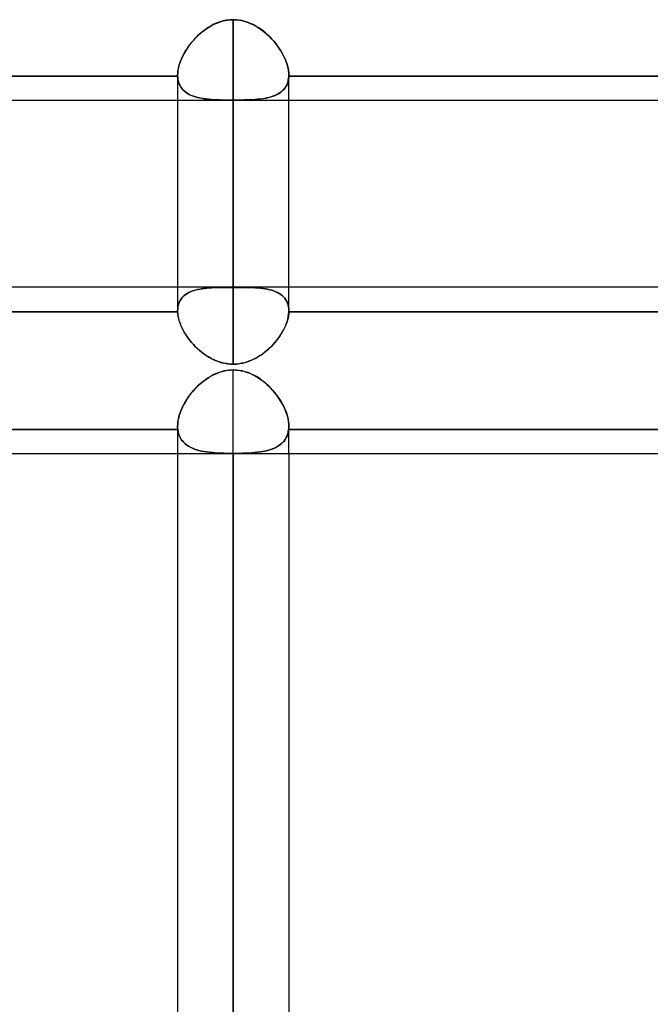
# Model space of a CAD drawing. Header units: millimetres. Extents: x -100 to 123, y -288 to 288.
# Tile 5 of 72: x 16 to 29, y -192 to -172. Entities that reach past the tile are written whole.
import ezdxf

# ---------------------------------------------------------------- set-up
doc = ezdxf.new("R2010")
doc.units = ezdxf.units.MM
doc.layers.add('MAIN-1', color=7, linetype='Continuous')
doc.layers.add('MAIN-2', color=7, linetype='Continuous')

msp = doc.modelspace()

# ---------------------------------------------------------------- linework, layer by layer
at = {"layer": 'MAIN-1'}
for p, q in [((31.305, -173.886), (2.543, -173.886)), ((19.175, -173.886), (19.175, -178.168)), ((20.305, -179.25), (20.305, -173.886)), ((21.435, -178.168), (21.435, -173.886)), ((19.175, -177.687), (10.435, -177.687)), ((30.175, -177.687), (21.435, -177.687)), ((19.175, -178.184), (10.435, -178.184)), ((19.175, -178.17), (19.175, -178.168)), ((19.175, -178.172), (19.175, -178.17)), ((19.175, -178.175), (19.175, -178.172)), ((19.175, -178.177), (19.175, -178.175)), ((19.175, -178.179), (19.175, -178.177)), ((19.175, -178.182), (19.175, -178.179)), ((19.175, -178.184), (19.175, -178.182)), ((19.179, -178.232), (19.175, -178.184)), ((21.435, -178.184), (21.432, -178.225)), ((21.435, -178.167), (21.435, -178.17)), ((21.435, -178.17), (21.435, -178.173)), ((21.435, -178.173), (21.435, -178.176)), ((21.435, -178.176), (21.435, -178.178)), ((21.435, -178.178), (21.435, -178.181)), ((21.435, -178.181), (21.435, -178.184)), ((30.175, -178.184), (21.435, -178.184)), ((19.186, -178.282), (19.179, -178.232)), ((19.197, -178.333), (19.186, -178.282)), ((19.212, -178.385), (19.197, -178.333)), ((19.231, -178.437), (19.212, -178.385)), ((21.392, -178.402), (21.375, -178.448)), ((21.406, -178.357), (21.392, -178.402)), ((21.418, -178.312), (21.406, -178.357)), ((21.426, -178.268), (21.418, -178.312)), ((21.432, -178.225), (21.426, -178.268)), ((19.253, -178.49), (19.231, -178.437)), ((19.278, -178.544), (19.253, -178.49)), ((19.307, -178.597), (19.278, -178.544)), ((19.339, -178.649), (19.307, -178.597)), ((21.308, -178.587), (21.281, -178.633)), ((21.333, -178.541), (21.308, -178.587)), ((21.355, -178.495), (21.333, -178.541)), ((21.375, -178.448), (21.355, -178.495)), ((19.374, -178.701), (19.339, -178.649)), ((19.412, -178.752), (19.374, -178.701)), ((19.452, -178.802), (19.412, -178.752)), ((19.495, -178.851), (19.452, -178.802)), ((21.15, -178.811), (21.113, -178.854)), ((21.186, -178.768), (21.15, -178.811)), ((21.22, -178.723), (21.186, -178.768)), ((21.252, -178.678), (21.22, -178.723)), ((21.281, -178.633), (21.252, -178.678)), ((19.54, -178.898), (19.495, -178.851)), ((19.588, -178.943), (19.54, -178.898)), ((19.638, -178.987), (19.588, -178.943)), ((19.69, -179.028), (19.638, -178.987)), ((20.944, -179.009), (20.898, -179.044)), ((20.988, -178.973), (20.944, -179.009)), ((21.032, -178.935), (20.988, -178.973)), ((21.073, -178.895), (21.032, -178.935)), ((21.113, -178.854), (21.073, -178.895)), ((19.745, -179.066), (19.69, -179.028)), ((19.801, -179.102), (19.745, -179.066)), ((19.859, -179.135), (19.801, -179.102)), ((19.919, -179.164), (19.859, -179.135)), ((19.98, -179.189), (19.919, -179.164)), ((20.043, -179.21), (19.98, -179.189)), ((20.107, -179.227), (20.043, -179.21)), ((20.589, -179.203), (20.533, -179.22)), ((20.644, -179.184), (20.589, -179.203)), ((20.697, -179.161), (20.644, -179.184)), ((20.749, -179.135), (20.697, -179.161)), ((20.8, -179.107), (20.749, -179.135)), ((20.85, -179.077), (20.8, -179.107)), ((20.898, -179.044), (20.85, -179.077)), ((20.173, -179.24), (20.107, -179.227)), ((20.239, -179.247), (20.173, -179.24)), ((20.305, -179.25), (20.239, -179.247)), ((20.363, -179.248), (20.305, -179.25)), ((20.42, -179.242), (20.363, -179.248)), ((20.477, -179.233), (20.42, -179.242)), ((20.533, -179.22), (20.477, -179.233)), ((31.305, -181.077), (2.543, -181.077)), ((19.175, -181.077), (19.175, -248.6)), ((20.305, -249.73), (20.305, -181.077)), ((21.435, -181.077), (21.435, -248.6))]:
    msp.add_line(p, q, dxfattribs=at)
at = {"layer": 'MAIN-2'}
for p, q in [((19.766, -172.425), (19.815, -172.394)), ((19.854, -172.371), (19.795, -172.406)), ((19.815, -172.394), (19.865, -172.365)), ((19.914, -172.339), (19.854, -172.371)), ((19.865, -172.365), (19.916, -172.338)), ((19.976, -172.312), (19.914, -172.339)), ((19.916, -172.338), (19.969, -172.315)), ((19.969, -172.315), (20.023, -172.294)), ((20.039, -172.288), (19.976, -172.312)), ((20.023, -172.294), (20.078, -172.277)), ((20.104, -172.27), (20.039, -172.288)), ((20.078, -172.277), (20.134, -172.263)), ((20.17, -172.256), (20.104, -172.27)), ((20.134, -172.263), (20.191, -172.253)), ((20.237, -172.248), (20.17, -172.256)), ((20.191, -172.253), (20.248, -172.247)), ((20.305, -172.245), (20.237, -172.248)), ((20.248, -172.247), (20.305, -172.245)), ((20.305, -172.245), (20.364, -172.247)), ((20.305, -177.688), (20.305, -172.245)), ((20.305, -172.245), (20.305, -177.688)), ((20.365, -172.247), (20.305, -172.245)), ((20.364, -172.247), (20.423, -172.253)), ((20.424, -172.254), (20.365, -172.247)), ((20.423, -172.253), (20.482, -172.264)), ((20.482, -172.264), (20.424, -172.254)), ((20.482, -172.264), (20.54, -172.279)), ((20.54, -172.279), (20.482, -172.264)), ((20.54, -172.279), (20.596, -172.297)), ((20.598, -172.298), (20.54, -172.279)), ((20.596, -172.297), (20.651, -172.319)), ((20.654, -172.32), (20.598, -172.298)), ((20.651, -172.319), (20.705, -172.344)), ((20.708, -172.345), (20.654, -172.32)), ((20.705, -172.344), (20.758, -172.372)), ((20.762, -172.374), (20.708, -172.345)), ((20.758, -172.372), (20.809, -172.403)), ((20.813, -172.405), (20.762, -172.374)), ((20.809, -172.403), (20.859, -172.436)), ((19.582, -172.575), (19.535, -172.623)), ((19.543, -172.614), (19.585, -172.573)), ((19.632, -172.529), (19.582, -172.575)), ((19.585, -172.573), (19.629, -172.533)), ((19.629, -172.533), (19.673, -172.495)), ((19.685, -172.486), (19.632, -172.529)), ((19.673, -172.495), (19.719, -172.459)), ((19.739, -172.444), (19.685, -172.486)), ((19.719, -172.459), (19.766, -172.425)), ((19.795, -172.406), (19.739, -172.444)), ((20.863, -172.439), (20.813, -172.405)), ((20.859, -172.436), (20.908, -172.472)), ((20.911, -172.474), (20.863, -172.439)), ((20.908, -172.472), (20.956, -172.511)), ((20.958, -172.512), (20.911, -172.474)), ((20.956, -172.511), (21.002, -172.551)), ((21.003, -172.552), (20.958, -172.512)), ((21.002, -172.551), (21.046, -172.594)), ((21.047, -172.594), (21.003, -172.552)), ((21.046, -172.594), (21.089, -172.638)), ((21.089, -172.638), (21.047, -172.594)), ((19.36, -172.844), (19.393, -172.796)), ((19.406, -172.777), (19.369, -172.831)), ((19.393, -172.796), (19.428, -172.749)), ((19.447, -172.724), (19.406, -172.777)), ((19.428, -172.749), (19.464, -172.703)), ((19.489, -172.673), (19.447, -172.724)), ((19.464, -172.703), (19.503, -172.658)), ((19.535, -172.623), (19.489, -172.673)), ((19.503, -172.658), (19.543, -172.614)), ((21.089, -172.638), (21.13, -172.684)), ((21.13, -172.684), (21.089, -172.638)), ((21.13, -172.684), (21.169, -172.731)), ((21.168, -172.731), (21.13, -172.684)), ((21.205, -172.779), (21.168, -172.731)), ((21.169, -172.731), (21.206, -172.78)), ((21.24, -172.828), (21.205, -172.779)), ((21.206, -172.78), (21.24, -172.829)), ((19.273, -172.997), (19.248, -173.052)), ((19.253, -173.041), (19.276, -172.992)), ((19.302, -172.941), (19.273, -172.997)), ((19.276, -172.992), (19.301, -172.942)), ((19.301, -172.942), (19.329, -172.893)), ((19.334, -172.886), (19.302, -172.941)), ((19.329, -172.893), (19.36, -172.844)), ((19.369, -172.831), (19.334, -172.886)), ((21.272, -172.878), (21.24, -172.828)), ((21.24, -172.829), (21.272, -172.879)), ((21.301, -172.929), (21.272, -172.878)), ((21.272, -172.879), (21.302, -172.929)), ((21.328, -172.98), (21.301, -172.929)), ((21.302, -172.929), (21.329, -172.98)), ((21.353, -173.031), (21.328, -172.98)), ((21.329, -172.98), (21.353, -173.031)), ((19.19, -173.236), (19.201, -173.188)), ((19.208, -173.163), (19.194, -173.218)), ((19.201, -173.188), (19.215, -173.14)), ((19.226, -173.108), (19.208, -173.163)), ((19.215, -173.14), (19.233, -173.091)), ((19.248, -173.052), (19.226, -173.108)), ((19.233, -173.091), (19.253, -173.041)), ((21.353, -173.031), (21.374, -173.082)), ((21.374, -173.082), (21.353, -173.031)), ((21.374, -173.082), (21.392, -173.133)), ((21.392, -173.133), (21.374, -173.082)), ((21.392, -173.133), (21.408, -173.182)), ((21.408, -173.183), (21.392, -173.133)), ((21.408, -173.182), (21.419, -173.232)), ((21.42, -173.232), (21.408, -173.183)), ((19.175, -173.39), (10.435, -173.39)), ((10.435, -173.39), (19.175, -173.39)), ((19.177, -173.323), (19.175, -173.373)), ((19.175, -173.373), (19.177, -173.329)), ((19.175, -173.376), (19.175, -173.373)), ((19.175, -173.373), (19.175, -173.376)), ((19.175, -173.373), (19.175, -173.886)), ((19.175, -173.378), (19.175, -173.376)), ((19.175, -173.376), (19.175, -173.378)), ((19.175, -173.38), (19.175, -173.378)), ((19.175, -173.378), (19.175, -173.38)), ((19.175, -173.383), (19.175, -173.38)), ((19.175, -173.38), (19.175, -173.383)), ((19.175, -173.385), (19.175, -173.383)), ((19.175, -173.383), (19.175, -173.385)), ((19.175, -173.387), (19.175, -173.385)), ((19.175, -173.385), (19.175, -173.387)), ((19.175, -173.39), (19.175, -173.387)), ((19.175, -173.387), (19.175, -173.39)), ((19.175, -173.39), (19.178, -173.43)), ((19.179, -173.436), (19.175, -173.39)), ((19.183, -173.271), (19.177, -173.323)), ((19.177, -173.329), (19.182, -173.283)), ((19.182, -173.283), (19.19, -173.236)), ((19.194, -173.218), (19.183, -173.271)), ((21.419, -173.232), (21.428, -173.28)), ((21.428, -173.28), (21.42, -173.232)), ((21.428, -173.28), (21.433, -173.327)), ((21.433, -173.327), (21.428, -173.28)), ((21.431, -173.436), (21.435, -173.39)), ((21.435, -173.39), (21.432, -173.43)), ((21.433, -173.327), (21.435, -173.373)), ((21.435, -173.373), (21.433, -173.327)), ((21.435, -173.373), (21.435, -173.376)), ((21.435, -173.376), (21.435, -173.373)), ((21.435, -173.886), (21.435, -173.373)), ((21.435, -173.376), (21.435, -173.379)), ((21.435, -173.379), (21.435, -173.376)), ((21.435, -173.379), (21.435, -173.381)), ((21.435, -173.381), (21.435, -173.379)), ((21.435, -173.381), (21.435, -173.384)), ((21.435, -173.384), (21.435, -173.381)), ((21.435, -173.384), (21.435, -173.387)), ((21.435, -173.387), (21.435, -173.384)), ((21.435, -173.387), (21.435, -173.39)), ((21.435, -173.39), (21.435, -173.387)), ((30.175, -173.39), (21.435, -173.39)), ((21.435, -173.39), (30.175, -173.39)), ((19.178, -173.43), (19.183, -173.468)), ((19.186, -173.48), (19.179, -173.436)), ((19.183, -173.468), (19.192, -173.505)), ((19.197, -173.522), (19.186, -173.48)), ((19.192, -173.505), (19.203, -173.54)), ((19.212, -173.561), (19.197, -173.522)), ((19.203, -173.54), (19.218, -173.573)), ((19.231, -173.598), (19.212, -173.561)), ((19.218, -173.573), (19.235, -173.605)), ((19.253, -173.632), (19.231, -173.598)), ((19.235, -173.605), (19.254, -173.634)), ((21.357, -173.633), (21.379, -173.598)), ((21.392, -173.574), (21.375, -173.606)), ((21.379, -173.598), (21.398, -173.562)), ((21.406, -173.541), (21.392, -173.574)), ((21.398, -173.562), (21.413, -173.522)), ((21.418, -173.505), (21.406, -173.541)), ((21.413, -173.522), (21.424, -173.481)), ((21.426, -173.468), (21.418, -173.505)), ((21.424, -173.481), (21.431, -173.436)), ((21.432, -173.43), (21.426, -173.468)), ((19.278, -173.664), (19.253, -173.632)), ((19.254, -173.634), (19.276, -173.662)), ((19.276, -173.662), (19.301, -173.687)), ((19.307, -173.693), (19.278, -173.664)), ((19.301, -173.687), (19.328, -173.711)), ((19.339, -173.719), (19.307, -173.693)), ((19.328, -173.711), (19.357, -173.732)), ((19.374, -173.743), (19.339, -173.719)), ((19.357, -173.732), (19.389, -173.752)), ((19.412, -173.765), (19.374, -173.743)), ((19.389, -173.752), (19.423, -173.77)), ((19.452, -173.784), (19.412, -173.765)), ((19.423, -173.77), (19.458, -173.786)), ((19.495, -173.801), (19.452, -173.784)), ((19.458, -173.786), (19.496, -173.801)), ((19.54, -173.815), (19.495, -173.801)), ((19.496, -173.801), (19.535, -173.814)), ((21.068, -173.816), (21.114, -173.801)), ((21.113, -173.801), (21.073, -173.814)), ((21.15, -173.787), (21.113, -173.801)), ((21.114, -173.801), (21.157, -173.784)), ((21.186, -173.771), (21.15, -173.787)), ((21.157, -173.784), (21.197, -173.765)), ((21.22, -173.753), (21.186, -173.771)), ((21.197, -173.765), (21.235, -173.744)), ((21.252, -173.733), (21.22, -173.753)), ((21.235, -173.744), (21.27, -173.72)), ((21.281, -173.711), (21.252, -173.733)), ((21.27, -173.72), (21.302, -173.693)), ((21.308, -173.688), (21.281, -173.711)), ((21.302, -173.693), (21.331, -173.664)), ((21.333, -173.662), (21.308, -173.688)), ((21.331, -173.664), (21.357, -173.633)), ((21.355, -173.635), (21.333, -173.662)), ((21.375, -173.606), (21.355, -173.635)), ((19.535, -173.814), (19.577, -173.825)), ((19.588, -173.828), (19.54, -173.815)), ((19.577, -173.825), (19.62, -173.835)), ((19.638, -173.839), (19.588, -173.828)), ((19.62, -173.835), (19.664, -173.844)), ((19.69, -173.849), (19.638, -173.839)), ((19.664, -173.844), (19.711, -173.852)), ((19.745, -173.856), (19.69, -173.849)), ((19.711, -173.852), (19.759, -173.858)), ((19.801, -173.863), (19.745, -173.856)), ((19.759, -173.858), (19.808, -173.863)), ((19.859, -173.868), (19.801, -173.863)), ((19.808, -173.863), (19.859, -173.868)), ((19.859, -173.868), (19.911, -173.872)), ((19.919, -173.872), (19.859, -173.868)), ((19.911, -173.872), (19.965, -173.874)), ((19.98, -173.875), (19.919, -173.872)), ((19.965, -173.874), (20.019, -173.877)), ((20.043, -173.877), (19.98, -173.875)), ((20.019, -173.877), (20.075, -173.878)), ((20.107, -173.879), (20.043, -173.877)), ((20.075, -173.878), (20.132, -173.879)), ((20.173, -173.88), (20.107, -173.879)), ((20.132, -173.879), (20.19, -173.88)), ((20.239, -173.881), (20.173, -173.88)), ((20.19, -173.88), (20.247, -173.881)), ((20.305, -173.881), (20.239, -173.881)), ((20.247, -173.881), (20.305, -173.881)), ((20.305, -173.881), (20.305, -179.25)), ((20.363, -173.881), (20.305, -173.881)), ((20.305, -173.881), (20.371, -173.881)), ((20.42, -173.88), (20.363, -173.881)), ((20.371, -173.881), (20.436, -173.88)), ((20.477, -173.88), (20.42, -173.88)), ((20.436, -173.88), (20.501, -173.879)), ((20.533, -173.878), (20.477, -173.88)), ((20.501, -173.879), (20.566, -173.877)), ((20.589, -173.877), (20.533, -173.878)), ((20.566, -173.877), (20.628, -173.875)), ((20.644, -173.874), (20.589, -173.877)), ((20.628, -173.875), (20.69, -173.872)), ((20.697, -173.872), (20.644, -173.874)), ((20.69, -173.872), (20.75, -173.868)), ((20.749, -173.868), (20.697, -173.872)), ((20.8, -173.864), (20.749, -173.868)), ((20.75, -173.868), (20.808, -173.863)), ((20.85, -173.858), (20.8, -173.864)), ((20.808, -173.863), (20.864, -173.857)), ((20.898, -173.852), (20.85, -173.858)), ((20.864, -173.857), (20.918, -173.849)), ((20.944, -173.845), (20.898, -173.852)), ((20.918, -173.849), (20.97, -173.84)), ((20.988, -173.836), (20.944, -173.845)), ((20.97, -173.84), (21.02, -173.829)), ((21.032, -173.826), (20.988, -173.836)), ((21.02, -173.829), (21.068, -173.816)), ((21.073, -173.814), (21.032, -173.826)), ((21.435, -177.687), (19.175, -177.687)), ((19.36, -177.818), (19.393, -177.799)), ((19.406, -177.792), (19.369, -177.813)), ((19.393, -177.799), (19.428, -177.782)), ((19.447, -177.774), (19.406, -177.792)), ((19.428, -177.782), (19.464, -177.766)), ((19.489, -177.757), (19.447, -177.774)), ((19.464, -177.766), (19.503, -177.753)), ((19.535, -177.743), (19.489, -177.757)), ((19.503, -177.753), (19.543, -177.741)), ((19.582, -177.732), (19.535, -177.743)), ((19.543, -177.741), (19.585, -177.731)), ((19.632, -177.722), (19.582, -177.732)), ((19.585, -177.731), (19.629, -177.722)), ((19.629, -177.722), (19.673, -177.715)), ((19.685, -177.713), (19.632, -177.722)), ((19.673, -177.715), (19.719, -177.709)), ((19.739, -177.706), (19.685, -177.713)), ((19.719, -177.709), (19.766, -177.704)), ((19.795, -177.701), (19.739, -177.706)), ((19.766, -177.704), (19.815, -177.7)), ((19.854, -177.697), (19.795, -177.701)), ((19.815, -177.7), (19.865, -177.696)), ((19.914, -177.694), (19.854, -177.697)), ((19.865, -177.696), (19.916, -177.694)), ((19.976, -177.692), (19.914, -177.694)), ((19.916, -177.694), (19.969, -177.692)), ((19.969, -177.692), (20.023, -177.69)), ((20.039, -177.69), (19.976, -177.692)), ((20.023, -177.69), (20.078, -177.69)), ((20.104, -177.689), (20.039, -177.69)), ((20.078, -177.69), (20.134, -177.689)), ((20.17, -177.689), (20.104, -177.689)), ((20.134, -177.689), (20.191, -177.688)), ((20.237, -177.688), (20.17, -177.689)), ((20.191, -177.688), (20.248, -177.688)), ((20.305, -177.688), (20.237, -177.688)), ((20.248, -177.688), (20.305, -177.688)), ((20.365, -177.688), (20.305, -177.688)), ((20.305, -177.688), (20.364, -177.688)), ((20.364, -177.688), (20.423, -177.689)), ((20.424, -177.689), (20.365, -177.688)), ((20.423, -177.689), (20.482, -177.689)), ((20.482, -177.689), (20.424, -177.689)), ((20.54, -177.69), (20.482, -177.689)), ((20.482, -177.689), (20.54, -177.69)), ((20.598, -177.691), (20.54, -177.69)), ((20.54, -177.69), (20.596, -177.691)), ((20.596, -177.691), (20.651, -177.692)), ((20.654, -177.692), (20.598, -177.691)), ((20.651, -177.692), (20.705, -177.694)), ((20.708, -177.694), (20.654, -177.692)), ((20.705, -177.694), (20.758, -177.697)), ((20.762, -177.697), (20.708, -177.694)), ((20.758, -177.697), (20.809, -177.701)), ((20.813, -177.701), (20.762, -177.697)), ((20.809, -177.701), (20.859, -177.705)), ((20.863, -177.706), (20.813, -177.701)), ((20.859, -177.705), (20.908, -177.711)), ((20.911, -177.711), (20.863, -177.706)), ((20.908, -177.711), (20.956, -177.718)), ((20.958, -177.718), (20.911, -177.711)), ((20.956, -177.718), (21.002, -177.726)), ((21.003, -177.726), (20.958, -177.718)), ((21.002, -177.726), (21.046, -177.736)), ((21.047, -177.736), (21.003, -177.726)), ((21.046, -177.736), (21.089, -177.747)), ((21.089, -177.747), (21.047, -177.736)), ((21.13, -177.761), (21.089, -177.747)), ((21.089, -177.747), (21.13, -177.761)), ((21.168, -177.776), (21.13, -177.761)), ((21.13, -177.761), (21.169, -177.776)), ((21.205, -177.793), (21.168, -177.776)), ((21.169, -177.776), (21.206, -177.793)), ((21.24, -177.812), (21.205, -177.793)), ((21.206, -177.793), (21.24, -177.812)), ((19.208, -177.994), (19.194, -178.034)), ((19.201, -178.012), (19.215, -177.978)), ((19.226, -177.957), (19.208, -177.994)), ((19.215, -177.978), (19.233, -177.946)), ((19.248, -177.922), (19.226, -177.957)), ((19.233, -177.946), (19.253, -177.916)), ((19.273, -177.891), (19.248, -177.922)), ((19.253, -177.916), (19.276, -177.888)), ((19.302, -177.862), (19.273, -177.891)), ((19.276, -177.888), (19.301, -177.863)), ((19.301, -177.863), (19.329, -177.84)), ((19.334, -177.836), (19.302, -177.862)), ((19.329, -177.84), (19.36, -177.818)), ((19.369, -177.813), (19.334, -177.836)), ((21.272, -177.833), (21.24, -177.812)), ((21.24, -177.812), (21.272, -177.833)), ((21.301, -177.856), (21.272, -177.833)), ((21.272, -177.833), (21.302, -177.857)), ((21.328, -177.882), (21.301, -177.856)), ((21.302, -177.857), (21.329, -177.882)), ((21.353, -177.91), (21.328, -177.882)), ((21.329, -177.882), (21.353, -177.91)), ((21.374, -177.94), (21.353, -177.91)), ((21.353, -177.91), (21.374, -177.941)), ((21.392, -177.973), (21.374, -177.94)), ((21.374, -177.941), (21.392, -177.973)), ((21.408, -178.008), (21.392, -177.973)), ((21.392, -177.973), (21.408, -178.008)), ((21.42, -178.045), (21.408, -178.008)), ((21.408, -178.008), (21.419, -178.044)), ((10.435, -178.184), (19.175, -178.184)), ((19.177, -178.121), (19.175, -178.168)), ((19.175, -178.168), (19.177, -178.126)), ((19.175, -178.168), (19.175, -178.17)), ((19.175, -178.17), (19.175, -178.172)), ((19.175, -178.172), (19.175, -178.175)), ((19.175, -178.175), (19.175, -178.177)), ((19.175, -178.177), (19.175, -178.179)), ((19.175, -178.179), (19.175, -178.182)), ((19.175, -178.182), (19.175, -178.184)), ((19.175, -178.184), (19.178, -178.225)), ((19.183, -178.076), (19.177, -178.121)), ((19.177, -178.126), (19.182, -178.086)), ((19.182, -178.086), (19.19, -178.048)), ((19.194, -178.034), (19.183, -178.076)), ((19.19, -178.048), (19.201, -178.012)), ((21.419, -178.044), (21.428, -178.083)), ((21.428, -178.084), (21.42, -178.045)), ((21.428, -178.083), (21.433, -178.124)), ((21.433, -178.125), (21.428, -178.084)), ((21.431, -178.232), (21.435, -178.184)), ((21.433, -178.124), (21.435, -178.167)), ((21.435, -178.167), (21.433, -178.125)), ((21.435, -178.17), (21.435, -178.167)), ((21.435, -178.173), (21.435, -178.17)), ((21.435, -178.176), (21.435, -178.173)), ((21.435, -178.178), (21.435, -178.176)), ((21.435, -178.181), (21.435, -178.178)), ((21.435, -178.184), (21.435, -178.181)), ((21.435, -178.184), (30.175, -178.184)), ((19.178, -178.225), (19.183, -178.268)), ((19.183, -178.268), (19.192, -178.312)), ((19.192, -178.312), (19.203, -178.356)), ((19.203, -178.356), (19.218, -178.401)), ((19.218, -178.401), (19.235, -178.447)), ((21.379, -178.438), (21.398, -178.385)), ((21.398, -178.385), (21.413, -178.333)), ((21.413, -178.333), (21.424, -178.282)), ((21.424, -178.282), (21.431, -178.232)), ((19.235, -178.447), (19.254, -178.493)), ((19.254, -178.493), (19.276, -178.54)), ((19.276, -178.54), (19.301, -178.586)), ((19.301, -178.586), (19.328, -178.632)), ((21.27, -178.65), (21.302, -178.598)), ((21.302, -178.598), (21.331, -178.544)), ((21.331, -178.544), (21.357, -178.491)), ((21.357, -178.491), (21.379, -178.438)), ((19.328, -178.632), (19.357, -178.677)), ((19.357, -178.677), (19.389, -178.722)), ((19.389, -178.722), (19.423, -178.766)), ((19.423, -178.766), (19.458, -178.81)), ((19.458, -178.81), (19.496, -178.852)), ((21.114, -178.852), (21.157, -178.804)), ((21.157, -178.804), (21.197, -178.754)), ((21.197, -178.754), (21.235, -178.702)), ((21.235, -178.702), (21.27, -178.65)), ((19.496, -178.852), (19.535, -178.893)), ((19.535, -178.893), (19.577, -178.933)), ((19.577, -178.933), (19.62, -178.971)), ((19.62, -178.971), (19.664, -179.008)), ((19.664, -179.008), (19.711, -179.043)), ((20.918, -179.029), (20.97, -178.988)), ((20.97, -178.988), (21.02, -178.945)), ((21.02, -178.945), (21.068, -178.899)), ((21.068, -178.899), (21.114, -178.852)), ((19.711, -179.043), (19.759, -179.076)), ((19.759, -179.076), (19.808, -179.106)), ((19.808, -179.106), (19.859, -179.135)), ((19.859, -179.135), (19.911, -179.16)), ((19.911, -179.16), (19.965, -179.183)), ((19.965, -179.183), (20.019, -179.203)), ((20.019, -179.203), (20.075, -179.22)), ((20.501, -179.228), (20.566, -179.211)), ((20.566, -179.211), (20.628, -179.19)), ((20.628, -179.19), (20.69, -179.164)), ((20.69, -179.164), (20.75, -179.135)), ((20.75, -179.135), (20.808, -179.103)), ((20.808, -179.103), (20.864, -179.067)), ((20.864, -179.067), (20.918, -179.029)), ((20.039, -179.41), (19.976, -179.434)), ((20.023, -179.416), (20.078, -179.399)), ((20.104, -179.392), (20.039, -179.41)), ((20.075, -179.22), (20.132, -179.233)), ((20.078, -179.399), (20.134, -179.385)), ((20.17, -179.378), (20.104, -179.392)), ((20.132, -179.233), (20.19, -179.242)), ((20.134, -179.385), (20.191, -179.375)), ((20.237, -179.37), (20.17, -179.378)), ((20.19, -179.242), (20.247, -179.248)), ((20.191, -179.375), (20.248, -179.369)), ((20.305, -179.367), (20.237, -179.37)), ((20.247, -179.248), (20.305, -179.25)), ((20.248, -179.369), (20.305, -179.367)), ((20.305, -179.25), (20.371, -179.247)), ((20.305, -179.367), (20.359, -179.369)), ((20.305, -247.47), (20.305, -179.367)), ((20.367, -179.369), (20.305, -179.367)), ((20.359, -179.369), (20.413, -179.374)), ((20.428, -179.376), (20.367, -179.369)), ((20.371, -179.247), (20.436, -179.24)), ((20.413, -179.374), (20.466, -179.383)), ((20.488, -179.388), (20.428, -179.376)), ((20.436, -179.24), (20.501, -179.228)), ((20.466, -179.383), (20.519, -179.395)), ((20.548, -179.403), (20.488, -179.388)), ((20.519, -179.395), (20.571, -179.41)), ((20.607, -179.423), (20.548, -179.403)), ((20.571, -179.41), (20.621, -179.429)), ((19.685, -179.608), (19.632, -179.653)), ((19.673, -179.618), (19.719, -179.582)), ((19.739, -179.567), (19.685, -179.608)), ((19.719, -179.582), (19.766, -179.548)), ((19.795, -179.528), (19.739, -179.567)), ((19.766, -179.548), (19.815, -179.516)), ((19.854, -179.493), (19.795, -179.528)), ((19.815, -179.516), (19.865, -179.487)), ((19.914, -179.461), (19.854, -179.493)), ((19.865, -179.487), (19.916, -179.46)), ((19.976, -179.434), (19.914, -179.461)), ((19.916, -179.46), (19.969, -179.437)), ((19.969, -179.437), (20.023, -179.416)), ((20.665, -179.447), (20.607, -179.423)), ((20.621, -179.429), (20.671, -179.45)), ((20.721, -179.474), (20.665, -179.447)), ((20.671, -179.45), (20.72, -179.473)), ((20.72, -179.473), (20.767, -179.499)), ((20.776, -179.504), (20.721, -179.474)), ((20.767, -179.499), (20.814, -179.528)), ((20.829, -179.538), (20.776, -179.504)), ((20.814, -179.528), (20.859, -179.559)), ((20.88, -179.573), (20.829, -179.538)), ((20.859, -179.559), (20.904, -179.591)), ((20.929, -179.611), (20.88, -179.573)), ((20.904, -179.591), (20.947, -179.626)), ((20.977, -179.651), (20.929, -179.611)), ((19.489, -179.798), (19.447, -179.849)), ((19.464, -179.827), (19.503, -179.782)), ((19.535, -179.747), (19.489, -179.798)), ((19.503, -179.782), (19.543, -179.738)), ((19.582, -179.699), (19.535, -179.747)), ((19.543, -179.738), (19.585, -179.696)), ((19.632, -179.653), (19.582, -179.699)), ((19.585, -179.696), (19.629, -179.656)), ((19.629, -179.656), (19.673, -179.618)), ((20.947, -179.626), (20.989, -179.663)), ((21.023, -179.694), (20.977, -179.651)), ((20.989, -179.663), (21.03, -179.701)), ((21.067, -179.739), (21.023, -179.694)), ((21.03, -179.701), (21.07, -179.742)), ((21.11, -179.785), (21.067, -179.739)), ((21.07, -179.742), (21.108, -179.783)), ((21.108, -179.783), (21.144, -179.826)), ((21.151, -179.834), (21.11, -179.785)), ((19.329, -180.021), (19.36, -179.971)), ((19.369, -179.957), (19.334, -180.013)), ((19.36, -179.971), (19.393, -179.922)), ((19.406, -179.903), (19.369, -179.957)), ((19.393, -179.922), (19.428, -179.874)), ((19.447, -179.849), (19.406, -179.903)), ((19.428, -179.874), (19.464, -179.827)), ((21.144, -179.826), (21.179, -179.87)), ((21.19, -179.884), (21.151, -179.834)), ((21.179, -179.87), (21.212, -179.914)), ((21.227, -179.935), (21.19, -179.884)), ((21.212, -179.914), (21.243, -179.96)), ((21.261, -179.988), (21.227, -179.935)), ((21.243, -179.96), (21.272, -180.006)), ((21.292, -180.041), (21.261, -179.988)), ((21.272, -180.006), (21.299, -180.053)), ((19.248, -180.183), (19.226, -180.24)), ((19.233, -180.222), (19.253, -180.172)), ((19.273, -180.126), (19.248, -180.183)), ((19.253, -180.172), (19.276, -180.121)), ((19.302, -180.069), (19.273, -180.126)), ((19.276, -180.121), (19.301, -180.071)), ((19.301, -180.071), (19.329, -180.021)), ((19.334, -180.013), (19.302, -180.069)), ((21.321, -180.094), (21.292, -180.041)), ((21.299, -180.053), (21.324, -180.1)), ((21.347, -180.148), (21.321, -180.094)), ((21.324, -180.1), (21.347, -180.147)), ((21.347, -180.147), (21.367, -180.195)), ((21.37, -180.202), (21.347, -180.148)), ((21.367, -180.195), (21.384, -180.242)), ((21.389, -180.256), (21.37, -180.202)), ((19.183, -180.408), (19.177, -180.462)), ((19.182, -180.42), (19.19, -180.372)), ((19.194, -180.353), (19.183, -180.408)), ((19.19, -180.372), (19.201, -180.323)), ((19.208, -180.297), (19.194, -180.353)), ((19.201, -180.323), (19.215, -180.273)), ((19.226, -180.24), (19.208, -180.297)), ((19.215, -180.273), (19.233, -180.222)), ((21.384, -180.242), (21.4, -180.289)), ((21.406, -180.31), (21.389, -180.256)), ((21.4, -180.289), (21.412, -180.335)), ((21.418, -180.362), (21.406, -180.31)), ((21.412, -180.335), (21.422, -180.381)), ((21.428, -180.414), (21.418, -180.362)), ((21.422, -180.381), (21.429, -180.426)), ((10.431, -180.581), (19.179, -180.581)), ((19.179, -180.581), (10.431, -180.581)), ((19.177, -180.462), (19.175, -180.514)), ((19.175, -180.514), (19.177, -180.468)), ((19.175, -180.514), (19.175, -180.524)), ((19.175, -180.524), (19.175, -180.514)), ((19.175, -180.514), (19.175, -181.077)), ((19.175, -180.524), (19.175, -180.533)), ((19.175, -180.533), (19.175, -180.524)), ((19.175, -180.533), (19.176, -180.543)), ((19.176, -180.543), (19.175, -180.533)), ((19.176, -180.543), (19.176, -180.553)), ((19.176, -180.553), (19.176, -180.543)), ((19.176, -180.553), (19.177, -180.562)), ((19.177, -180.562), (19.176, -180.553)), ((19.177, -180.468), (19.182, -180.42)), ((19.177, -180.562), (19.178, -180.572)), ((19.178, -180.572), (19.177, -180.562)), ((19.178, -180.572), (19.179, -180.581)), ((19.179, -180.581), (19.178, -180.572)), ((19.186, -180.625), (19.179, -180.581)), ((19.179, -180.581), (19.186, -180.625)), ((21.424, -180.625), (21.431, -180.581)), ((21.431, -180.581), (21.424, -180.625)), ((21.433, -180.464), (21.428, -180.414)), ((21.429, -180.426), (21.434, -180.47)), ((21.432, -180.57), (21.431, -180.581)), ((21.431, -180.581), (21.432, -180.57)), ((21.431, -180.581), (30.179, -180.581)), ((30.179, -180.581), (21.431, -180.581)), ((21.433, -180.559), (21.432, -180.57)), ((21.432, -180.57), (21.433, -180.559)), ((21.435, -180.513), (21.433, -180.464)), ((21.433, -180.559), (21.434, -180.547)), ((21.434, -180.548), (21.433, -180.559)), ((21.434, -180.47), (21.435, -180.513)), ((21.435, -180.536), (21.434, -180.548)), ((21.434, -180.547), (21.435, -180.536)), ((21.435, -180.513), (21.435, -180.525)), ((21.435, -180.525), (21.435, -180.513)), ((21.435, -181.077), (21.435, -180.514)), ((21.435, -180.525), (21.435, -180.536)), ((21.435, -180.536), (21.435, -180.525)), ((19.196, -180.667), (19.186, -180.625)), ((19.186, -180.625), (19.196, -180.667)), ((19.211, -180.708), (19.196, -180.667)), ((19.196, -180.667), (19.21, -180.706)), ((19.21, -180.706), (19.228, -180.744)), ((19.228, -180.745), (19.211, -180.708)), ((19.228, -180.744), (19.248, -180.779)), ((19.249, -180.781), (19.228, -180.745)), ((19.248, -180.779), (19.272, -180.812)), ((19.273, -180.813), (19.249, -180.781)), ((19.272, -180.812), (19.299, -180.843)), ((19.3, -180.844), (19.273, -180.813)), ((21.309, -180.844), (21.337, -180.814)), ((21.337, -180.813), (21.31, -180.843)), ((21.361, -180.78), (21.337, -180.813)), ((21.337, -180.814), (21.361, -180.781)), ((21.361, -180.781), (21.382, -180.745)), ((21.382, -180.745), (21.361, -180.78)), ((21.4, -180.707), (21.382, -180.745)), ((21.382, -180.745), (21.399, -180.708)), ((21.399, -180.708), (21.413, -180.668)), ((21.414, -180.667), (21.4, -180.707)), ((21.413, -180.668), (21.424, -180.625)), ((21.424, -180.625), (21.414, -180.667)), ((19.299, -180.843), (19.329, -180.871)), ((19.33, -180.872), (19.3, -180.844)), ((19.329, -180.871), (19.361, -180.896)), ((19.363, -180.898), (19.33, -180.872)), ((19.361, -180.896), (19.397, -180.92)), ((19.398, -180.921), (19.363, -180.898)), ((19.397, -180.92), (19.435, -180.941)), ((19.436, -180.942), (19.398, -180.921)), ((19.435, -180.941), (19.475, -180.96)), ((19.477, -180.961), (19.436, -180.942)), ((19.475, -180.96), (19.517, -180.977)), ((19.519, -180.978), (19.477, -180.961)), ((19.517, -180.977), (19.562, -180.993)), ((19.564, -180.993), (19.519, -180.978)), ((19.562, -180.993), (19.609, -181.006)), ((19.611, -181.006), (19.564, -180.993)), ((19.609, -181.006), (19.658, -181.017)), ((19.66, -181.018), (19.611, -181.006)), ((20.949, -181.018), (20.998, -181.007)), ((20.999, -181.006), (20.95, -181.018)), ((20.998, -181.007), (21.045, -180.993)), ((21.046, -180.993), (20.999, -181.006)), ((21.045, -180.993), (21.09, -180.979)), ((21.091, -180.978), (21.046, -180.993)), ((21.09, -180.979), (21.132, -180.962)), ((21.134, -180.961), (21.091, -180.978)), ((21.132, -180.962), (21.173, -180.943)), ((21.174, -180.942), (21.134, -180.961)), ((21.173, -180.943), (21.211, -180.921)), ((21.212, -180.921), (21.174, -180.942)), ((21.211, -180.921), (21.246, -180.898)), ((21.248, -180.897), (21.212, -180.921)), ((21.246, -180.898), (21.279, -180.872)), ((21.28, -180.871), (21.248, -180.897)), ((21.279, -180.872), (21.309, -180.844)), ((21.31, -180.843), (21.28, -180.871)), ((19.658, -181.017), (19.709, -181.027)), ((19.711, -181.028), (19.66, -181.018)), ((19.709, -181.027), (19.762, -181.036)), ((19.764, -181.036), (19.711, -181.028)), ((19.762, -181.036), (19.817, -181.043)), ((19.818, -181.043), (19.764, -181.036)), ((19.817, -181.043), (19.873, -181.049)), ((19.875, -181.049), (19.818, -181.043)), ((19.873, -181.049), (19.931, -181.054)), ((19.933, -181.054), (19.875, -181.049)), ((19.931, -181.054), (19.991, -181.058)), ((19.992, -181.058), (19.933, -181.054)), ((19.991, -181.058), (20.052, -181.061)), ((20.053, -181.061), (19.992, -181.058)), ((20.052, -181.061), (20.115, -181.063)), ((20.115, -181.063), (20.053, -181.061)), ((20.178, -181.064), (20.115, -181.063)), ((20.115, -181.063), (20.178, -181.064)), ((20.241, -181.065), (20.178, -181.064)), ((20.178, -181.064), (20.241, -181.065)), ((20.305, -181.065), (20.241, -181.065)), ((20.241, -181.065), (20.305, -181.065)), ((20.305, -181.065), (20.368, -181.065)), ((20.305, -181.065), (20.305, -249.73)), ((20.368, -181.065), (20.305, -181.065)), ((20.368, -181.065), (20.431, -181.064)), ((20.432, -181.064), (20.368, -181.065)), ((20.431, -181.064), (20.494, -181.063)), ((20.494, -181.063), (20.432, -181.064)), ((20.494, -181.063), (20.556, -181.061)), ((20.556, -181.061), (20.494, -181.063)), ((20.556, -181.061), (20.617, -181.058)), ((20.617, -181.058), (20.556, -181.061)), ((20.617, -181.058), (20.676, -181.054)), ((20.677, -181.054), (20.617, -181.058)), ((20.676, -181.054), (20.734, -181.049)), ((20.735, -181.049), (20.677, -181.054)), ((20.734, -181.049), (20.79, -181.043)), ((20.792, -181.043), (20.735, -181.049)), ((20.79, -181.043), (20.845, -181.036)), ((20.846, -181.036), (20.792, -181.043)), ((20.845, -181.036), (20.898, -181.028)), ((20.899, -181.028), (20.846, -181.036)), ((20.898, -181.028), (20.949, -181.018)), ((20.95, -181.018), (20.899, -181.028))]:
    msp.add_line(p, q, dxfattribs=at)

doc.saveas('drawing.dxf')
